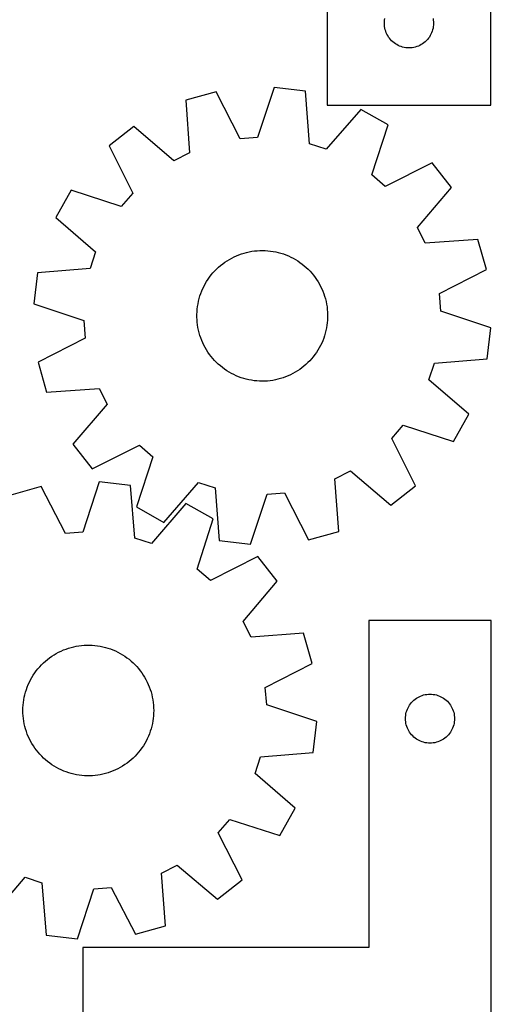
# Model space of a CAD drawing. Header units: millimetres. Extents: x 7 to 1243, y 7 to 1536.
# Tile 20 of 24: x 1070 to 1243, y 788 to 1149. Entities that reach past the tile are written whole.
import ezdxf

# ---------------------------------------------------------------- set-up
doc = ezdxf.new("R2010")
doc.units = ezdxf.units.MM
doc.layers.add('CUT', color=7, linetype='CONTINUOUS', true_color=0x000000)

msp = doc.modelspace()

# ---------------------------------------------------------------- linework, layer by layer
at = {"layer": 'CUT'}
for p, q in [((1243.262668, 1117.985142), (1243.262668, 1267.985142)), ((1183.262668, 1222.985142), (1183.262668, 1117.985142)), ((1204.262668, 1147.985142), (1204.281938, 1148.57377)), ((1204.281938, 1147.396514), (1204.262668, 1147.985142)), ((1204.281938, 1148.57377), (1204.339665, 1149.159878)), ((1204.339665, 1146.810407), (1204.281938, 1147.396514)), ((1204.339665, 1149.159878), (1204.435601, 1149.740955)), ((1204.435601, 1146.229329), (1204.339665, 1146.810407)), ((1204.569336, 1145.655771), (1204.435601, 1146.229329)), ((1222.089736, 1146.229329), (1221.956001, 1145.655771)), ((1222.089736, 1149.740955), (1222.185672, 1149.159878)), ((1222.185672, 1146.810407), (1222.089736, 1146.229329)), ((1222.185672, 1149.159878), (1222.243399, 1148.57377)), ((1222.243399, 1147.396514), (1222.185672, 1146.810407)), ((1222.243399, 1148.57377), (1222.262668, 1147.985142)), ((1222.262668, 1147.985142), (1222.243399, 1147.396514)), ((1204.740297, 1145.092187), (1204.569336, 1145.655771)), ((1204.947753, 1144.540991), (1204.740297, 1145.092187)), ((1205.190814, 1144.004544), (1204.947753, 1144.540991)), ((1205.46844, 1143.485142), (1205.190814, 1144.004544)), ((1205.779442, 1142.98501), (1205.46844, 1143.485142)), ((1206.122488, 1142.506289), (1205.779442, 1142.98501)), ((1220.745895, 1142.98501), (1220.402848, 1142.506289)), ((1221.056897, 1143.485142), (1220.745895, 1142.98501)), ((1221.334523, 1144.004544), (1221.056897, 1143.485142)), ((1221.577584, 1144.540991), (1221.334523, 1144.004544)), ((1221.78504, 1145.092187), (1221.577584, 1144.540991)), ((1221.956001, 1145.655771), (1221.78504, 1145.092187)), ((1206.49611, 1142.05103), (1206.122488, 1142.506289)), ((1206.898707, 1141.621181), (1206.49611, 1142.05103)), ((1207.328556, 1141.218584), (1206.898707, 1141.621181)), ((1207.783816, 1140.844962), (1207.328556, 1141.218584)), ((1208.262536, 1140.501916), (1207.783816, 1140.844962)), ((1208.762668, 1140.190914), (1208.262536, 1140.501916)), ((1209.28207, 1139.913288), (1208.762668, 1140.190914)), ((1209.818518, 1139.670227), (1209.28207, 1139.913288)), ((1210.369713, 1139.462771), (1209.818518, 1139.670227)), ((1210.933297, 1139.29181), (1210.369713, 1139.462771)), ((1211.506856, 1139.158075), (1210.933297, 1139.29181)), ((1212.087933, 1139.062139), (1211.506856, 1139.158075)), ((1212.67404, 1139.004412), (1212.087933, 1139.062139)), ((1213.262668, 1138.985142), (1212.67404, 1139.004412)), ((1213.851297, 1139.004412), (1213.262668, 1138.985142)), ((1214.437404, 1139.062139), (1213.851297, 1139.004412)), ((1215.018481, 1139.158075), (1214.437404, 1139.062139)), ((1215.59204, 1139.29181), (1215.018481, 1139.158075)), ((1216.155624, 1139.462771), (1215.59204, 1139.29181)), ((1216.706819, 1139.670227), (1216.155624, 1139.462771)), ((1217.243267, 1139.913288), (1216.706819, 1139.670227)), ((1217.762668, 1140.190914), (1217.243267, 1139.913288)), ((1218.262801, 1140.501916), (1217.762668, 1140.190914)), ((1218.741521, 1140.844962), (1218.262801, 1140.501916)), ((1219.196781, 1141.218584), (1218.741521, 1140.844962)), ((1219.626629, 1141.621181), (1219.196781, 1141.218584)), ((1220.029227, 1142.05103), (1219.626629, 1141.621181)), ((1220.402848, 1142.506289), (1220.029227, 1142.05103)), ((1163.771258, 1124.480634), (1157.668052, 1106.090602)), ((1175.223678, 1123.09227), (1163.771258, 1124.480634)), ((1142.449304, 1122.863272), (1131.337344, 1119.763302)), ((1151.256643, 1105.604269), (1142.449304, 1122.863272)), ((1176.755864, 1103.776608), (1175.223678, 1123.09227)), ((1131.337344, 1119.763302), (1132.736277, 1100.437532)), ((1183.262668, 1117.985142), (1243.262668, 1117.985142)), ((1195.541533, 1116.426959), (1182.865345, 1101.772381)), ((1205.590885, 1110.761627), (1195.541533, 1116.426959)), ((1112.257364, 1110.109495), (1103.177559, 1102.993134)), ((1126.999019, 1097.534679), (1112.257364, 1110.109495)), ((1199.614656, 1092.329939), (1205.590885, 1110.761627)), ((1103.177559, 1102.993134), (1111.865657, 1085.673799)), ((1157.668052, 1106.090602), (1151.256643, 1105.604269)), ((1182.865345, 1101.772381), (1176.755864, 1103.776608)), ((1132.736277, 1100.437532), (1126.999019, 1097.534679)), ((1221.811431, 1096.828376), (1204.492096, 1088.140278)), ((1228.927793, 1087.748571), (1221.811431, 1096.828376)), ((1204.492096, 1088.140278), (1199.614656, 1092.329939)), ((1089.244308, 1086.772587), (1083.578975, 1076.723235)), ((1107.675995, 1080.796358), (1089.244308, 1086.772587)), ((1111.865657, 1085.673799), (1107.675995, 1080.796358)), ((1216.352976, 1073.006916), (1228.927793, 1087.748571)), ((1083.578975, 1076.723235), (1098.233554, 1064.047047)), ((1219.255829, 1067.269658), (1216.352976, 1073.006916)), ((1238.5816, 1068.668591), (1219.255829, 1067.269658)), ((1241.68157, 1057.556631), (1238.5816, 1068.668591)), ((1098.233554, 1064.047047), (1096.229327, 1057.937566)), ((1149.949136, 1062.649475), (1150.85663, 1063.017102)), ((1150.85663, 1063.017102), (1151.778364, 1063.347408)), ((1151.778364, 1063.347408), (1152.712803, 1063.639842)), ((1152.712803, 1063.639842), (1153.658393, 1063.893919)), ((1153.658393, 1063.893919), (1154.61356, 1064.109215)), ((1154.61356, 1064.109215), (1155.576713, 1064.285372)), ((1155.576713, 1064.285372), (1156.546249, 1064.422096)), ((1156.546249, 1064.422096), (1157.520556, 1064.519161)), ((1157.520556, 1064.519161), (1158.498011, 1064.576404)), ((1158.498011, 1064.576404), (1159.476988, 1064.593731)), ((1159.476988, 1064.593731), (1160.455856, 1064.571112)), ((1160.455856, 1064.571112), (1161.432988, 1064.508586)), ((1161.432988, 1064.508586), (1162.406755, 1064.406255)), ((1162.406755, 1064.406255), (1163.375539, 1064.264291)), ((1163.375539, 1064.264291), (1164.337726, 1064.08293)), ((1164.337726, 1064.08293), (1165.291714, 1063.862474)), ((1165.291714, 1063.862474), (1166.235917, 1063.603289)), ((1166.235917, 1063.603289), (1167.168762, 1063.305808)), ((1167.168762, 1063.305808), (1168.088696, 1062.970524)), ((1144.118656, 1059.090037), (1144.885818, 1059.698443)), ((1144.885818, 1059.698443), (1145.677158, 1060.275051)), ((1145.677158, 1060.275051), (1146.491357, 1060.818902)), ((1146.491357, 1060.818902), (1147.327063, 1061.32909)), ((1147.327063, 1061.32909), (1148.182882, 1061.804766)), ((1148.182882, 1061.804766), (1149.057392, 1062.245139)), ((1149.057392, 1062.245139), (1149.949136, 1062.649475)), ((1168.088696, 1062.970524), (1168.99419, 1062.597997)), ((1168.99419, 1062.597997), (1169.883735, 1062.188846)), ((1169.883735, 1062.188846), (1170.755851, 1061.743752)), ((1170.755851, 1061.743752), (1171.609087, 1061.263456)), ((1171.609087, 1061.263456), (1172.442022, 1060.748757)), ((1172.442022, 1060.748757), (1173.25327, 1060.200513)), ((1173.25327, 1060.200513), (1174.041481, 1059.619635)), ((1174.041481, 1059.619635), (1174.805342, 1059.007091)), ((1076.913665, 1056.40538), (1075.5253, 1044.952961)), ((1096.229327, 1057.937566), (1076.913665, 1056.40538)), ((1140.688676, 1055.608238), (1141.316675, 1056.359445)), ((1141.316675, 1056.359445), (1141.974791, 1057.084413)), ((1141.974791, 1057.084413), (1142.661931, 1057.781933)), ((1142.661931, 1057.781933), (1143.376949, 1058.450845)), ((1143.376949, 1058.450845), (1144.118656, 1059.090037)), ((1174.805342, 1059.007091), (1175.543583, 1058.363899)), ((1175.543583, 1058.363899), (1176.254975, 1057.691131)), ((1176.254975, 1057.691131), (1176.938334, 1056.989907)), ((1176.938334, 1056.989907), (1177.592522, 1056.261392)), ((1177.592522, 1056.261392), (1178.21645, 1055.506801)), ((1224.422567, 1048.749292), (1241.68157, 1057.556631)), ((1138.035188, 1051.503766), (1138.497979, 1052.366621)), ((1138.497979, 1052.366621), (1138.99558, 1053.209882)), ((1138.99558, 1053.209882), (1139.527162, 1054.032144)), ((1139.527162, 1054.032144), (1140.091841, 1054.83204)), ((1140.091841, 1054.83204), (1140.688676, 1055.608238)), ((1178.21645, 1055.506801), (1178.80908, 1054.727388)), ((1178.80908, 1054.727388), (1179.369427, 1053.924451)), ((1179.369427, 1053.924451), (1179.896556, 1053.099327)), ((1179.896556, 1053.099327), (1180.389591, 1052.253388)), ((1180.389591, 1052.253388), (1180.84771, 1051.388044)), ((1136.546629, 1047.885559), (1136.863077, 1048.812141)), ((1136.863077, 1048.812141), (1137.217056, 1049.725046)), ((1137.217056, 1049.725046), (1137.607977, 1050.622752)), ((1137.607977, 1050.622752), (1138.035188, 1051.503766)), ((1180.84771, 1051.388044), (1181.270153, 1050.504733)), ((1181.270153, 1050.504733), (1181.656215, 1049.604927)), ((1181.656215, 1049.604927), (1182.005254, 1048.690123)), ((1182.005254, 1048.690123), (1182.316688, 1047.761843)), ((1224.9089, 1042.337883), (1224.422567, 1048.749292)), ((1075.5253, 1044.952961), (1093.915333, 1038.849755)), ((1135.665721, 1044.073573), (1135.827417, 1045.039259)), ((1135.827417, 1045.039259), (1136.028367, 1045.997547)), ((1136.028367, 1045.997547), (1136.268237, 1046.94684)), ((1136.268237, 1046.94684), (1136.546629, 1047.885559)), ((1182.316688, 1047.761843), (1182.590001, 1046.821632)), ((1182.590001, 1046.821632), (1182.824736, 1045.871056)), ((1182.824736, 1045.871056), (1183.020503, 1044.911697)), ((1135.418521, 1041.14824), (1135.461102, 1042.126443)), ((1135.461102, 1042.126443), (1135.543548, 1043.102096)), ((1135.543548, 1043.102096), (1135.665721, 1044.073573)), ((1183.020503, 1044.911697), (1183.176976, 1043.945151)), ((1183.176976, 1043.945151), (1183.293895, 1042.973027)), ((1183.293895, 1042.973027), (1183.371065, 1041.996943)), ((1183.371065, 1041.996943), (1183.408358, 1041.018524)), ((1243.298932, 1036.234677), (1224.9089, 1042.337883)), ((1093.915333, 1038.849755), (1094.401666, 1032.438345)), ((1135.415874, 1040.169113), (1135.418521, 1041.14824)), ((1135.453167, 1039.190694), (1135.415874, 1040.169113)), ((1135.530337, 1038.21461), (1135.453167, 1039.190694)), ((1135.647256, 1037.242486), (1135.530337, 1038.21461)), ((1183.280684, 1038.085541), (1183.158512, 1037.114064)), ((1183.36313, 1039.061194), (1183.280684, 1038.085541)), ((1183.405712, 1040.039397), (1183.36313, 1039.061194)), ((1183.408358, 1041.018524), (1183.405712, 1040.039397)), ((1135.803729, 1036.27594), (1135.647256, 1037.242486)), ((1135.999497, 1035.316581), (1135.803729, 1036.27594)), ((1136.234232, 1034.366005), (1135.999497, 1035.316581)), ((1136.507544, 1033.425794), (1136.234232, 1034.366005)), ((1182.555995, 1034.240798), (1182.277604, 1033.302078)), ((1182.795865, 1035.190091), (1182.555995, 1034.240798)), ((1182.996816, 1036.148378), (1182.795865, 1035.190091)), ((1183.158512, 1037.114064), (1182.996816, 1036.148378)), ((1241.910568, 1024.782257), (1243.298932, 1036.234677)), ((1094.401666, 1032.438345), (1077.142663, 1023.631006)), ((1136.818979, 1032.497515), (1136.507544, 1033.425794)), ((1137.168018, 1031.58271), (1136.818979, 1032.497515)), ((1137.554079, 1030.682904), (1137.168018, 1031.58271)), ((1137.976522, 1029.799593), (1137.554079, 1030.682904)), ((1181.216256, 1030.564885), (1180.789044, 1029.683872)), ((1181.607176, 1031.462592), (1181.216256, 1030.564885)), ((1181.961155, 1032.375496), (1181.607176, 1031.462592)), ((1182.277604, 1033.302078), (1181.961155, 1032.375496)), ((1138.434642, 1028.934249), (1137.976522, 1029.799593)), ((1138.927677, 1028.08831), (1138.434642, 1028.934249)), ((1139.454806, 1027.263186), (1138.927677, 1028.08831)), ((1140.015152, 1026.460249), (1139.454806, 1027.263186)), ((1179.29707, 1027.155493), (1178.732392, 1026.355597)), ((1179.828652, 1027.977755), (1179.29707, 1027.155493)), ((1180.326253, 1028.821016), (1179.828652, 1027.977755)), ((1180.789044, 1029.683872), (1180.326253, 1028.821016)), ((1077.142663, 1023.631006), (1080.242633, 1012.519046)), ((1140.607782, 1025.680837), (1140.015152, 1026.460249)), ((1141.231711, 1024.926245), (1140.607782, 1025.680837)), ((1141.885899, 1024.197731), (1141.231711, 1024.926245)), ((1142.569257, 1023.496506), (1141.885899, 1024.197731)), ((1143.280649, 1022.823738), (1142.569257, 1023.496506)), ((1176.162302, 1023.405704), (1175.447284, 1022.736792)), ((1176.849441, 1024.103224), (1176.162302, 1023.405704)), ((1177.507558, 1024.828192), (1176.849441, 1024.103224)), ((1178.135557, 1025.579399), (1177.507558, 1024.828192)), ((1178.732392, 1026.355597), (1178.135557, 1025.579399)), ((1220.590678, 1017.14059), (1222.594905, 1023.250071)), ((1222.594905, 1023.250071), (1241.910568, 1024.782257)), ((1144.01889, 1022.180546), (1143.280649, 1022.823738)), ((1144.782752, 1021.568002), (1144.01889, 1022.180546)), ((1145.570963, 1020.987124), (1144.782752, 1021.568002)), ((1146.382211, 1020.43888), (1145.570963, 1020.987124)), ((1147.215146, 1019.924181), (1146.382211, 1020.43888)), ((1148.068381, 1019.443885), (1147.215146, 1019.924181)), ((1171.49717, 1019.858547), (1170.64135, 1019.382871)), ((1172.332875, 1020.368735), (1171.49717, 1019.858547)), ((1173.147075, 1020.912586), (1172.332875, 1020.368735)), ((1173.938414, 1021.489194), (1173.147075, 1020.912586)), ((1174.705576, 1022.097601), (1173.938414, 1021.489194)), ((1175.447284, 1022.736792), (1174.705576, 1022.097601)), ((1148.940497, 1018.998791), (1148.068381, 1019.443885)), ((1149.830042, 1018.58964), (1148.940497, 1018.998791)), ((1150.735536, 1018.217113), (1149.830042, 1018.58964)), ((1151.655471, 1017.881829), (1150.735536, 1018.217113)), ((1152.588316, 1017.584348), (1151.655471, 1017.881829)), ((1153.532518, 1017.325163), (1152.588316, 1017.584348)), ((1154.486507, 1017.104707), (1153.532518, 1017.325163)), ((1155.448694, 1016.923346), (1154.486507, 1017.104707)), ((1156.417477, 1016.781382), (1155.448694, 1016.923346)), ((1157.391245, 1016.679052), (1156.417477, 1016.781382)), ((1158.368376, 1016.616525), (1157.391245, 1016.679052)), ((1159.347245, 1016.593906), (1158.368376, 1016.616525)), ((1160.326221, 1016.611233), (1159.347245, 1016.593906)), ((1161.303676, 1016.668476), (1160.326221, 1016.611233)), ((1162.277983, 1016.765541), (1161.303676, 1016.668476)), ((1163.24752, 1016.902266), (1162.277983, 1016.765541)), ((1164.210673, 1017.078422), (1163.24752, 1016.902266)), ((1165.165839, 1017.293718), (1164.210673, 1017.078422)), ((1166.111429, 1017.547795), (1165.165839, 1017.293718)), ((1167.045869, 1017.840229), (1166.111429, 1017.547795)), ((1167.967603, 1018.170535), (1167.045869, 1017.840229)), ((1168.875097, 1018.538162), (1167.967603, 1018.170535)), ((1169.766841, 1018.942498), (1168.875097, 1018.538162)), ((1170.64135, 1019.382871), (1169.766841, 1018.942498)), ((1235.245257, 1004.464402), (1220.590678, 1017.14059)), ((1080.242633, 1012.519046), (1099.568403, 1013.91798)), ((1099.568403, 1013.91798), (1102.471256, 1008.180721)), ((1102.471256, 1008.180721), (1089.896439, 993.439066)), ((1229.579925, 994.41505), (1235.245257, 1004.464402)), ((1206.958575, 995.513838), (1211.148237, 1000.391279)), ((1211.148237, 1000.391279), (1229.579925, 994.41505)), ((1215.646674, 978.194503), (1206.958575, 995.513838)), ((1089.896439, 993.439066), (1097.012801, 984.359261)), ((1097.012801, 984.359261), (1114.332136, 993.047359)), ((1114.332136, 993.047359), (1119.209576, 988.857698)), ((1119.209576, 988.857698), (1113.233348, 970.42601)), ((1186.087955, 980.750105), (1191.825213, 983.652959)), ((1191.825213, 983.652959), (1206.566869, 971.078142)), ((1187.486889, 961.424335), (1186.087955, 980.750105)), ((1078.254947, 977.886442), (1067.155707, 974.741234)), ((1087.132517, 960.663459), (1078.254947, 977.886442)), ((1099.570136, 979.590645), (1093.541892, 961.175904)), ((1111.028116, 978.248943), (1099.570136, 979.590645)), ((1112.638971, 958.939682), (1111.028116, 978.248943)), ((1123.2827, 964.760678), (1135.958887, 979.415256)), ((1135.958887, 979.415256), (1142.068369, 977.41103)), ((1142.068369, 977.41103), (1143.600555, 958.095367)), ((1206.566869, 971.078142), (1215.646674, 978.194503)), ((1155.052974, 956.707003), (1161.15618, 975.097035)), ((1161.15618, 975.097035), (1167.56759, 975.583368)), ((1167.56759, 975.583368), (1176.374929, 958.324365)), ((1113.233348, 970.42601), (1123.2827, 964.760678)), ((1131.372954, 971.666451), (1118.756566, 956.960358)), ((1141.4453, 966.042101), (1131.372954, 971.666451)), ((1135.544201, 947.586223), (1141.4453, 966.042101)), ((1093.541892, 961.175904), (1087.132517, 960.663459)), ((1118.756566, 956.960358), (1112.638971, 958.939682)), ((1176.374929, 958.324365), (1187.486889, 961.424335)), ((1143.600555, 958.095367), (1155.052974, 956.707003)), ((1157.722468, 952.17504), (1140.438667, 943.416464)), ((1164.875757, 943.124298), (1157.722468, 952.17504)), ((1140.438667, 943.416464), (1135.544201, 947.586223)), ((1152.361093, 928.331542), (1164.875757, 943.124298)), ((1155.287293, 922.606156), (1152.361093, 928.331542)), ((1243.486773, 928.677278), (1198.486773, 928.677278)), ((1198.486773, 928.677278), (1198.486773, 808.677278)), ((1243.486773, 748.677278), (1243.486773, 928.677278)), ((1174.607205, 924.083801), (1155.287293, 922.606156)), ((1177.752413, 912.984561), (1174.607205, 924.083801)), ((1087.36447, 918.246739), (1088.291474, 918.561952)), ((1088.291474, 918.561952), (1089.230563, 918.839092)), ((1089.230563, 918.839092), (1090.180175, 919.077697)), ((1090.180175, 919.077697), (1091.138729, 919.277371)), ((1091.138729, 919.277371), (1092.104629, 919.43778)), ((1092.104629, 919.43778), (1093.076269, 919.558658)), ((1093.076269, 919.558658), (1094.052031, 919.639803)), ((1094.052031, 919.639803), (1095.03029, 919.681081)), ((1095.03029, 919.681081), (1096.009419, 919.682423)), ((1096.009419, 919.682423), (1096.987788, 919.643827)), ((1096.987788, 919.643827), (1097.963768, 919.565356)), ((1097.963768, 919.565356), (1098.935735, 919.447142)), ((1098.935735, 919.447142), (1099.902072, 919.289381)), ((1099.902072, 919.289381), (1100.86117, 919.092335)), ((1100.86117, 919.092335), (1101.811432, 918.856334)), ((1101.811432, 918.856334), (1102.751277, 918.581769)), ((1102.751277, 918.581769), (1103.679141, 918.269098)), ((1080.563282, 914.430199), (1081.340274, 915.025999)), ((1081.340274, 915.025999), (1082.140922, 915.589612)), ((1082.140922, 915.589612), (1082.963892, 916.120098)), ((1082.963892, 916.120098), (1083.807815, 916.616574)), ((1083.807815, 916.616574), (1084.671286, 917.078215)), ((1084.671286, 917.078215), (1085.552869, 917.504252)), ((1085.552869, 917.504252), (1086.451095, 917.893976)), ((1086.451095, 917.893976), (1087.36447, 918.246739)), ((1103.679141, 918.269098), (1104.59348, 917.91884)), ((1104.59348, 917.91884), (1105.492771, 917.531579)), ((1105.492771, 917.531579), (1106.375518, 917.10796)), ((1106.375518, 917.10796), (1107.240251, 916.648688)), ((1107.240251, 916.648688), (1108.085532, 916.154526)), ((1108.085532, 916.154526), (1108.909953, 915.626298)), ((1108.909953, 915.626298), (1109.712142, 915.064882)), ((1109.712142, 915.064882), (1110.490765, 914.471214)), ((1077.076916, 911.004861), (1077.717095, 911.745716)), ((1077.717095, 911.745716), (1078.386959, 912.459843)), ((1078.386959, 912.459843), (1079.085395, 913.146052)), ((1079.085395, 913.146052), (1079.811238, 913.803202)), ((1079.811238, 913.803202), (1080.563282, 914.430199)), ((1110.490765, 914.471214), (1111.244524, 913.846281)), ((1111.244524, 913.846281), (1111.972166, 913.191122)), ((1111.972166, 913.191122), (1112.67248, 912.50683)), ((1112.67248, 912.50683), (1113.344299, 911.794542)), ((1113.344299, 911.794542), (1113.986506, 911.055445)), ((1160.529429, 904.106991), (1177.752413, 912.984561)), ((1074.356773, 906.944256), (1074.833589, 907.799441)), ((1074.833589, 907.799441), (1075.344891, 908.634466)), ((1075.344891, 908.634466), (1075.889826, 909.44794)), ((1075.889826, 909.44794), (1076.467488, 910.238511)), ((1076.467488, 910.238511), (1077.076916, 911.004861)), ((1113.986506, 911.055445), (1114.598032, 910.290768)), ((1114.598032, 910.290768), (1115.177859, 909.501784)), ((1115.177859, 909.501784), (1115.725022, 908.689806)), ((1115.725022, 908.689806), (1116.23861, 907.856186)), ((1116.23861, 907.856186), (1116.717769, 907.002311)), ((1072.809342, 903.350834), (1073.140875, 904.272126)), ((1073.140875, 904.272126), (1073.509711, 905.17913)), ((1073.509711, 905.17913), (1073.915235, 906.070334)), ((1073.915235, 906.070334), (1074.356773, 906.944256)), ((1116.717769, 907.002311), (1117.1617, 906.129603)), ((1117.1617, 906.129603), (1117.569666, 905.239513)), ((1117.569666, 905.239513), (1117.940986, 904.333524)), ((1117.940986, 904.333524), (1118.275044, 903.413143)), ((1161.041875, 897.697616), (1160.529429, 904.106991)), ((1071.866318, 899.553738), (1072.043758, 900.516655)), ((1072.043758, 900.516655), (1072.260326, 901.471534)), ((1072.260326, 901.471534), (1072.515663, 902.416784)), ((1072.515663, 902.416784), (1072.809342, 903.350834)), ((1118.275044, 903.413143), (1118.571282, 902.479903)), ((1118.571282, 902.479903), (1118.829208, 901.535355)), ((1118.829208, 901.535355), (1119.048393, 900.581074)), ((1119.048393, 900.581074), (1119.228472, 899.618646)), ((1215.986641, 900.160505), (1216.486773, 900.471507)), ((1216.486773, 900.471507), (1217.006175, 900.749133)), ((1217.006175, 900.749133), (1217.542622, 900.992194)), ((1217.542622, 900.992194), (1218.093818, 901.199649)), ((1218.093818, 901.199649), (1218.657401, 901.370611)), ((1218.657401, 901.370611), (1219.23096, 901.504346)), ((1219.23096, 901.504346), (1219.812037, 901.600282)), ((1219.812037, 901.600282), (1220.398145, 901.658009)), ((1220.398145, 901.658009), (1220.986773, 901.677278)), ((1220.986773, 901.677278), (1221.575401, 901.658009)), ((1221.575401, 901.658009), (1222.161509, 901.600282)), ((1222.161509, 901.600282), (1222.742586, 901.504346)), ((1222.742586, 901.504346), (1223.316144, 901.370611)), ((1223.316144, 901.370611), (1223.879728, 901.199649)), ((1223.879728, 901.199649), (1224.430924, 900.992194)), ((1224.430924, 900.992194), (1224.967371, 900.749133)), ((1224.967371, 900.749133), (1225.486773, 900.471507)), ((1225.486773, 900.471507), (1225.986905, 900.160505)), ((1071.571393, 896.63283), (1071.629938, 897.610208)), ((1071.629938, 897.610208), (1071.728301, 898.584384)), ((1071.728301, 898.584384), (1071.866318, 899.553738)), ((1119.228472, 899.618646), (1119.369145, 898.649675)), ((1119.369145, 898.649675), (1119.470177, 897.675771)), ((1119.470177, 897.675771), (1119.531402, 896.698558)), ((1119.531402, 896.698558), (1119.552716, 895.71966)), ((1179.456616, 891.669371), (1161.041875, 897.697616)), ((1212.914918, 896.657876), (1213.192544, 897.177278)), ((1213.192544, 897.177278), (1213.503546, 897.67741)), ((1213.503546, 897.67741), (1213.846593, 898.156131)), ((1213.846593, 898.156131), (1214.220215, 898.611391)), ((1214.220215, 898.611391), (1214.622812, 899.041239)), ((1214.622812, 899.041239), (1215.052661, 899.443836)), ((1215.052661, 899.443836), (1215.50792, 899.817458)), ((1215.50792, 899.817458), (1215.986641, 900.160505)), ((1225.986905, 900.160505), (1226.465626, 899.817458)), ((1226.465626, 899.817458), (1226.920885, 899.443836)), ((1226.920885, 899.443836), (1227.350734, 899.041239)), ((1227.350734, 899.041239), (1227.753331, 898.611391)), ((1227.753331, 898.611391), (1228.126953, 898.156131)), ((1228.126953, 898.156131), (1228.469999, 897.67741)), ((1228.469999, 897.67741), (1228.781001, 897.177278)), ((1228.781001, 897.177278), (1229.058628, 896.657876)), ((1071.552761, 895.653877), (1071.571393, 896.63283)), ((1071.574076, 894.674979), (1071.552761, 895.653877)), ((1071.6353, 893.697766), (1071.574076, 894.674979)), ((1071.736333, 892.723862), (1071.6353, 893.697766)), ((1119.475539, 893.763329), (1119.377176, 892.789153)), ((1119.534085, 894.740707), (1119.475539, 893.763329)), ((1119.552716, 895.71966), (1119.534085, 894.740707)), ((1211.986773, 892.677278), (1212.006043, 893.265906)), ((1212.006043, 893.265906), (1212.063769, 893.852014)), ((1212.063769, 893.852014), (1212.159705, 894.433091)), ((1212.159705, 894.433091), (1212.29344, 895.00665)), ((1212.29344, 895.00665), (1212.464402, 895.570233)), ((1212.464402, 895.570233), (1212.671857, 896.121429)), ((1212.671857, 896.121429), (1212.914918, 896.657876)), ((1229.058628, 896.657876), (1229.301689, 896.121429)), ((1229.301689, 896.121429), (1229.509144, 895.570233)), ((1229.509144, 895.570233), (1229.680105, 895.00665)), ((1229.680105, 895.00665), (1229.81384, 894.433091)), ((1229.81384, 894.433091), (1229.909777, 893.852014)), ((1229.909777, 893.852014), (1229.967503, 893.265906)), ((1229.967503, 893.265906), (1229.986773, 892.677278)), ((1071.877006, 891.754891), (1071.736333, 892.723862)), ((1072.057084, 890.792463), (1071.877006, 891.754891)), ((1072.276269, 889.838182), (1072.057084, 890.792463)), ((1072.534196, 888.893634), (1072.276269, 889.838182)), ((1118.845152, 889.902003), (1118.589815, 888.956753)), ((1119.06172, 890.856882), (1118.845152, 889.902003)), ((1119.23916, 891.819799), (1119.06172, 890.856882)), ((1119.377176, 892.789153), (1119.23916, 891.819799)), ((1178.114914, 880.211391), (1179.456616, 891.669371)), ((1212.006043, 892.08865), (1211.986773, 892.677278)), ((1212.063769, 891.502542), (1212.006043, 892.08865)), ((1212.159705, 890.921465), (1212.063769, 891.502542)), ((1212.29344, 890.347907), (1212.159705, 890.921465)), ((1212.464402, 889.784323), (1212.29344, 890.347907)), ((1212.671857, 889.233127), (1212.464402, 889.784323)), ((1229.509144, 889.784323), (1229.301689, 889.233127)), ((1229.680105, 890.347907), (1229.509144, 889.784323)), ((1229.81384, 890.921465), (1229.680105, 890.347907)), ((1229.909777, 891.502542), (1229.81384, 890.921465)), ((1229.967503, 892.08865), (1229.909777, 891.502542)), ((1229.986773, 892.677278), (1229.967503, 892.08865)), ((1072.830434, 887.960394), (1072.534196, 888.893634)), ((1073.164491, 887.040013), (1072.830434, 887.960394)), ((1073.535812, 886.134024), (1073.164491, 887.040013)), ((1073.943777, 885.243934), (1073.535812, 886.134024)), ((1117.595767, 886.194407), (1117.190242, 885.303203)), ((1117.964602, 887.101411), (1117.595767, 886.194407)), ((1118.296136, 888.022703), (1117.964602, 887.101411)), ((1118.589815, 888.956753), (1118.296136, 888.022703)), ((1212.914918, 888.69668), (1212.671857, 889.233127)), ((1213.192544, 888.177278), (1212.914918, 888.69668)), ((1213.503546, 887.677146), (1213.192544, 888.177278)), ((1213.846593, 887.198425), (1213.503546, 887.677146)), ((1214.220215, 886.743166), (1213.846593, 887.198425)), ((1214.622812, 886.313317), (1214.220215, 886.743166)), ((1215.052661, 885.91072), (1214.622812, 886.313317)), ((1215.50792, 885.537098), (1215.052661, 885.91072)), ((1226.920885, 885.91072), (1226.465626, 885.537098)), ((1227.350734, 886.313317), (1226.920885, 885.91072)), ((1227.753331, 886.743166), (1227.350734, 886.313317)), ((1228.126953, 887.198425), (1227.753331, 886.743166)), ((1228.469999, 887.677146), (1228.126953, 887.198425)), ((1228.781001, 888.177278), (1228.469999, 887.677146)), ((1229.058628, 888.69668), (1228.781001, 888.177278)), ((1229.301689, 889.233127), (1229.058628, 888.69668)), ((1074.387709, 884.371226), (1073.943777, 885.243934)), ((1074.866867, 883.517351), (1074.387709, 884.371226)), ((1075.380455, 882.683731), (1074.866867, 883.517351)), ((1075.927618, 881.871753), (1075.380455, 882.683731)), ((1115.760587, 882.739071), (1115.215652, 881.925597)), ((1116.271888, 883.574096), (1115.760587, 882.739071)), ((1116.748705, 884.429281), (1116.271888, 883.574096)), ((1117.190242, 885.303203), (1116.748705, 884.429281)), ((1215.986641, 885.194052), (1215.50792, 885.537098)), ((1216.486773, 884.88305), (1215.986641, 885.194052)), ((1217.006175, 884.605424), (1216.486773, 884.88305)), ((1217.542622, 884.362362), (1217.006175, 884.605424)), ((1218.093818, 884.154907), (1217.542622, 884.362362)), ((1218.657401, 883.983946), (1218.093818, 884.154907)), ((1219.23096, 883.850211), (1218.657401, 883.983946)), ((1219.812037, 883.754274), (1219.23096, 883.850211)), ((1220.398145, 883.696548), (1219.812037, 883.754274)), ((1220.986773, 883.677278), (1220.398145, 883.696548)), ((1221.575401, 883.696548), (1220.986773, 883.677278)), ((1222.161509, 883.754274), (1221.575401, 883.696548)), ((1222.742586, 883.850211), (1222.161509, 883.754274)), ((1223.316144, 883.983946), (1222.742586, 883.850211)), ((1223.879728, 884.154907), (1223.316144, 883.983946)), ((1224.430924, 884.362362), (1223.879728, 884.154907)), ((1224.967371, 884.605424), (1224.430924, 884.362362)), ((1225.486773, 884.88305), (1224.967371, 884.605424)), ((1225.986905, 885.194052), (1225.486773, 884.88305)), ((1226.465626, 885.537098), (1225.986905, 885.194052)), ((1076.507445, 881.082769), (1075.927618, 881.871753)), ((1077.118971, 880.318092), (1076.507445, 881.082769)), ((1077.761178, 879.578995), (1077.118971, 880.318092)), ((1078.432998, 878.866707), (1077.761178, 879.578995)), ((1079.133312, 878.182415), (1078.432998, 878.866707)), ((1112.718518, 878.913694), (1112.020083, 878.227485)), ((1113.388383, 879.627821), (1112.718518, 878.913694)), ((1114.028562, 880.368676), (1113.388383, 879.627821)), ((1114.63799, 881.135026), (1114.028562, 880.368676)), ((1115.215652, 881.925597), (1114.63799, 881.135026)), ((1158.805652, 878.600537), (1178.114914, 880.211391)), ((1079.860954, 877.527256), (1079.133312, 878.182415)), ((1080.614713, 876.902323), (1079.860954, 877.527256)), ((1081.393336, 876.308655), (1080.614713, 876.902323)), ((1082.195525, 875.747239), (1081.393336, 876.308655)), ((1083.019946, 875.219011), (1082.195525, 875.747239)), ((1083.865227, 874.724849), (1083.019946, 875.219011)), ((1108.141586, 875.253439), (1107.297663, 874.756963)), ((1108.964556, 875.783925), (1108.141586, 875.253439)), ((1109.765203, 876.347538), (1108.964556, 875.783925)), ((1110.542196, 876.943338), (1109.765203, 876.347538)), ((1111.294239, 877.570335), (1110.542196, 876.943338)), ((1112.020083, 878.227485), (1111.294239, 877.570335)), ((1156.826329, 872.482942), (1158.805652, 878.600537)), ((1084.72996, 874.265577), (1083.865227, 874.724849)), ((1085.612707, 873.841958), (1084.72996, 874.265577)), ((1086.511998, 873.454697), (1085.612707, 873.841958)), ((1087.426336, 873.104439), (1086.511998, 873.454697)), ((1088.354201, 872.791768), (1087.426336, 873.104439)), ((1089.294046, 872.517203), (1088.354201, 872.791768)), ((1090.244308, 872.281202), (1089.294046, 872.517203)), ((1091.203406, 872.084156), (1090.244308, 872.281202)), ((1092.169743, 871.926395), (1091.203406, 872.084156)), ((1093.14171, 871.808181), (1092.169743, 871.926395)), ((1094.11769, 871.72971), (1093.14171, 871.808181)), ((1095.096059, 871.691114), (1094.11769, 871.72971)), ((1096.075188, 871.692456), (1095.096059, 871.691114)), ((1097.053447, 871.733734), (1096.075188, 871.692456)), ((1098.029209, 871.814879), (1097.053447, 871.733734)), ((1099.000848, 871.935757), (1098.029209, 871.814879)), ((1099.966749, 872.096166), (1099.000848, 871.935757)), ((1100.925303, 872.29584), (1099.966749, 872.096166)), ((1101.874915, 872.534445), (1100.925303, 872.29584)), ((1102.814004, 872.811585), (1101.874915, 872.534445)), ((1103.741008, 873.126798), (1102.814004, 872.811585)), ((1104.654383, 873.479561), (1103.741008, 873.126798)), ((1105.552609, 873.869285), (1104.654383, 873.479561)), ((1106.434191, 874.295322), (1105.552609, 873.869285)), ((1107.297663, 874.756963), (1106.434191, 874.295322)), ((1171.532422, 859.866554), (1156.826329, 872.482942)), ((1165.908072, 849.794208), (1171.532422, 859.866554)), ((1143.282434, 850.80084), (1147.452193, 855.695307)), ((1147.452193, 855.695307), (1165.908072, 849.794208)), ((1152.04101, 833.517039), (1143.282434, 850.80084)), ((1122.472127, 835.952214), (1128.197513, 838.878414)), ((1128.197513, 838.878414), (1142.990268, 826.363751)), ((1123.949771, 816.632303), (1122.472127, 835.952214)), ((1059.732524, 819.707086), (1072.348912, 834.413179)), ((1072.348912, 834.413179), (1078.466507, 832.433855)), ((1078.466507, 832.433855), (1080.077362, 813.124594)), ((1142.990268, 826.363751), (1152.04101, 833.517039)), ((1091.535341, 811.782892), (1097.563586, 830.197633)), ((1097.563586, 830.197633), (1103.972961, 830.710078)), ((1103.972961, 830.710078), (1112.850531, 813.487095)), ((1112.850531, 813.487095), (1123.949771, 816.632303)), ((1080.077362, 813.124594), (1091.535341, 811.782892)), ((1198.486773, 808.677278), (1093.486773, 808.677278)), ((1093.486773, 808.677278), (1093.486773, 748.677278))]:
    msp.add_line(p, q, dxfattribs=at)

doc.saveas('drawing.dxf')
